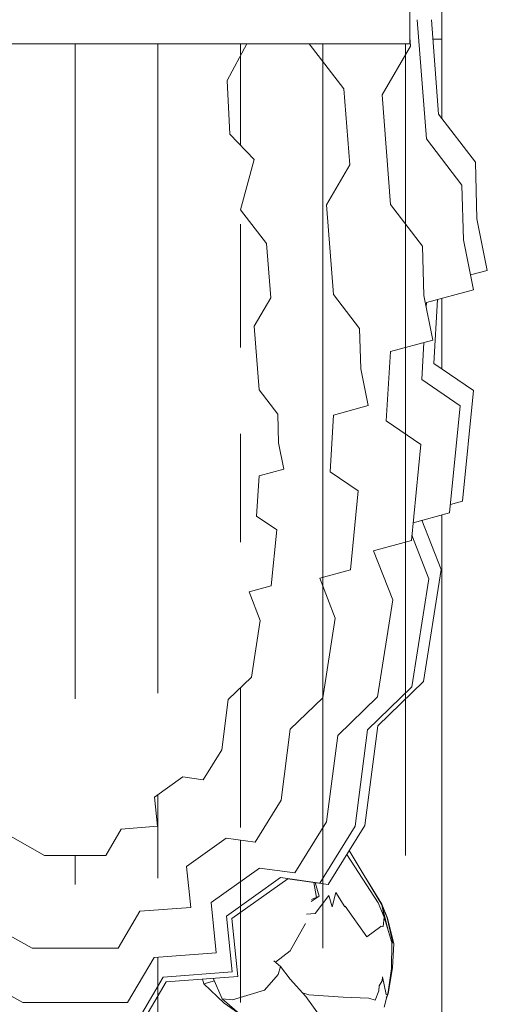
# Model space of a CAD drawing. Extents: x 169645 to 508157, y -5167 to 165945.
# Tile 37 of 130: x 297505 to 298467, y 1161 to 3190. Entities that reach past the tile are written whole.
import ezdxf

# ---------------------------------------------------------------- set-up
doc = ezdxf.new("R2010")
doc.units = 0
doc.header["$MEASUREMENT"] = 0
for name, color, linetype in [('Brise Soleil', 7, 'Continuous'), ('Murs Périphériques', 7, 'Continuous'), ('Plomberie Sanitaire', 7, 'Continuous'), ('Poteaux', 7, 'Continuous')]:
    doc.layers.add(name, color=color, linetype=linetype)

msp = doc.modelspace()

# ---------------------------------------------------------------- linework, layer by layer
at = {"layer": 'Brise Soleil', "linetype": 'Continuous', "lineweight": 20}
for p, q in [((298307.8, 3340), (298307.8, 3140)), ((298307.8, 3140), (296770.4, 3140))]:
    msp.add_line(p, q, dxfattribs=at)
at = {"layer": 'Murs Périphériques', "linetype": 'Continuous', "lineweight": 20}
msp.add_line((298355.2, 3150), (298373.9, 3150), dxfattribs=at)
at = {"layer": 'Plomberie Sanitaire', "linetype": 'Continuous', "lineweight": 20}
for p, q in [((298323.1, 3190), (298342, 2944.6)), ((298352.2, 3190), (298367.2, 2995.3)), ((298307.8, 3153.1), (298309.2, 3135.1)), ((297619, 3140), (297619, 2995.3)), ((297789, 3140), (297789, 2944.6)), ((297972.7, 3139.9), (297931.7, 3064.7)), ((297959, 3140), (297959, 3135.1)), ((297959, 3135.1), (297959, 3117.5)), ((297972.7, 3140), (297972.7, 3139.9)), ((298100.9, 3140), (298172, 3047.7)), ((298129, 3140), (298129, 3047.7)), ((298309.2, 3135.1), (298250.8, 3034.9)), ((298299, 3140), (298299, 3139.9)), ((298299, 3139.9), (298299, 3064.7)), ((297959, 3114.8), (297959, 3034.9)), ((297931.7, 3064.7), (297937.6, 2953.9)), ((298299, 3064.7), (298299, 2953.9)), ((298129, 3047.7), (298129, 2890.6)), ((298172, 3047.7), (298184.3, 2890.6)), ((297959, 3034.9), (297959, 2931.5)), ((298250.8, 3034.9), (298268.2, 2809)), ((297619, 2995.3), (297619, 2896.5)), ((298367.2, 2995.3), (298442.8, 2896.5)), ((297789, 2944.6), (297789, 2849.1)), ((297937.6, 2953.9), (297987.4, 2901.8)), ((298299, 2953.9), (298299, 2901.8)), ((298342, 2944.6), (298415.1, 2849.1)), ((297987.4, 2901.8), (297959.6, 2797.8)), ((298299, 2901.8), (298299, 2797.8)), ((297619, 2896.5), (297619, 2779.5)), ((298129, 2890.6), (298129, 2808.6)), ((298184.3, 2890.6), (298136.5, 2808.6)), ((298442.8, 2896.5), (298445.9, 2779.5)), ((297789, 2849.1), (297789, 2736)), ((298415.1, 2849.1), (298418.1, 2736)), ((298129, 2808.6), (298129, 2623.5)), ((298136.5, 2808.6), (298150.8, 2623.5)), ((298268.2, 2809), (298333.8, 2723.2)), ((297959.6, 2797.8), (298012.7, 2728.8)), ((298299, 2797.8), (298299, 2728.8)), ((297619, 2779.5), (297619, 2673.3)), ((297959, 2768.8), (297959, 2723.2)), ((298445.9, 2779.5), (298467.3, 2673.3)), ((297789, 2736), (297789, 2633.5)), ((297959, 2723.2), (297959, 2621.7)), ((298012.7, 2728.8), (298021.5, 2617)), ((298299, 2728.8), (298299, 2617)), ((298333.8, 2723.2), (298336.6, 2621.7)), ((298418.1, 2736), (298438.8, 2633.5)), ((297619, 2673.3), (297619, 2645.9)), ((298467.3, 2673.3), (298432.7, 2663.9)), ((297619, 2645.9), (297619, 2481.5)), ((297789, 2633.5), (297789, 2607)), ((297959, 2621.7), (297959, 2529.5)), ((298129, 2623.5), (298129, 2553.3)), ((298150.8, 2623.5), (298204.5, 2553.3)), ((298336.6, 2621.7), (298355.2, 2529.5)), ((298438.8, 2633.5), (298342, 2607)), ((297789, 2607), (297789, 2448.1)), ((298021.5, 2617), (297987.4, 2558.6)), ((298299, 2617), (298299, 2558.6)), ((298342, 2607), (298341.4, 2597.6)), ((298365.2, 2613.3), (298357.1, 2481.5)), ((297987.4, 2558.6), (297997.6, 2426.8)), ((298299, 2558.6), (298299, 2426.8)), ((298129, 2553.3), (298129, 2470.1)), ((298204.5, 2553.3), (298206.8, 2470.1)), ((297959, 2529.5), (297959, 2514.2)), ((298355.2, 2529.5), (298268.2, 2505.8)), ((298337, 2524.6), (298332.3, 2448.1)), ((298268.2, 2505.8), (298259.5, 2363.1)), ((297619, 2481.5), (297619, 2425.9)), ((298357.1, 2481.5), (298439, 2425.9)), ((298129, 2470.1), (298129, 2394.6)), ((298206.8, 2470.1), (298222, 2394.6)), ((297789, 2448.1), (297789, 2394.3)), ((298332.3, 2448.1), (298411.4, 2394.3)), ((297619, 2425.9), (297619, 2197.5)), ((297997.6, 2426.8), (298035.9, 2376.8)), ((298299, 2426.8), (298299, 2376.8)), ((298439, 2425.9), (298416.5, 2197.5)), ((298129, 2394.6), (298129, 2375.2)), ((298222, 2394.6), (298150.8, 2375.2)), ((297789, 2394.3), (297789, 2173.7)), ((298035.9, 2376.8), (298037.4, 2317.6)), ((298129, 2375.2), (298129, 2258.3)), ((298150.8, 2375.2), (298143.7, 2258.3)), ((298299, 2376.8), (298299, 2317.6)), ((298411.4, 2394.3), (298389.7, 2173.7)), ((298259.5, 2363.1), (298330.5, 2314.8)), ((297959, 2336.3), (297959, 2314.8)), ((297959, 2314.8), (297959, 2116.7)), ((298037.4, 2317.6), (298048.3, 2263.9)), ((298299, 2317.6), (298299, 2263.9)), ((298330.5, 2314.8), (298311.1, 2116.7)), ((298048.3, 2263.9), (297997.6, 2250)), ((298129, 2258.3), (298129, 2218.8)), ((298143.7, 2258.3), (298201.8, 2218.8)), ((298299, 2263.9), (298299, 2250)), ((297997.6, 2250), (297992.5, 2166.8)), ((298299, 2250), (298299, 2166.8)), ((298129, 2218.8), (298129, 2056.4)), ((298201.8, 2218.8), (298185.9, 2056.4)), ((297619, 2197.5), (297619, 2173.2)), ((298416.5, 2197.5), (298391.4, 2190.7)), ((297619, 2173.2), (297619, 2056.7)), ((297789, 2173.7), (297789, 2150.2)), ((298389.7, 2173.7), (298314.7, 2153.3)), ((297992.5, 2166.8), (298033.9, 2138.7)), ((298299, 2166.8), (298299, 2138.7)), ((298332.9, 2158.2), (298372.2, 2056.7)), ((297789, 2150.2), (297789, 2037.6)), ((298033.9, 2138.7), (298022.6, 2023.1)), ((298299, 2138.7), (298299, 2023.1)), ((297959, 2116.7), (297959, 2113.4)), ((298311.1, 2116.7), (298233.4, 2095.6)), ((298312.1, 2127.3), (298346.8, 2037.6)), ((298233.4, 2095.6), (298272.6, 1994.5)), ((297619, 2056.7), (297619, 1826.3)), ((298185.9, 2056.4), (298122.3, 2039.2)), ((298129, 2056.4), (298129, 2039.2)), ((298372.2, 2056.7), (298336.2, 1826.3)), ((297789, 2037.6), (297789, 1814.9)), ((298122.3, 2039.2), (298154.3, 1956.4)), ((298129, 2039.2), (298129, 1956.4)), ((298346.8, 2037.6), (298312, 1814.9)), ((298022.6, 2023.1), (297977.3, 2010.8)), ((297977.3, 2010.8), (298000.1, 1951.9)), ((298299, 2023.1), (298299, 2010.8)), ((298299, 2010.8), (298299, 1951.9)), ((298272.6, 1994.5), (298241.3, 1794.5)), ((298000.1, 1951.9), (297981.9, 1835.3)), ((298154.3, 1956.4), (298128.8, 1792.6)), ((298129, 1956.4), (298129, 1792.6)), ((298299, 1951.9), (298299, 1835.3)), ((297619, 1826.3), (297619, 1790.2)), ((297981.9, 1835.3), (297934.2, 1788.9)), ((298336.2, 1826.3), (298241.9, 1734.8)), ((298299, 1835.3), (298299, 1788.9)), ((297789, 1814.9), (297789, 1802.2)), ((297959, 1813), (297959, 1794.5)), ((298312, 1814.9), (298221, 1726.4)), ((297934.2, 1788.9), (297920.7, 1685)), ((297959, 1794.5), (297959, 1715.1)), ((298128.8, 1792.6), (298061.8, 1727.5)), ((298129, 1792.6), (298129, 1727.5)), ((298241.3, 1794.5), (298159.5, 1715.1)), ((298299, 1788.9), (298299, 1685)), ((298061.8, 1727.5), (298042.7, 1581.5)), ((298129, 1727.5), (298129, 1581.5)), ((298221, 1726.4), (298195.1, 1528)), ((298241.9, 1734.8), (298215.1, 1529.4)), ((297959, 1715.1), (297959, 1536.9)), ((298159.5, 1715.1), (298136.3, 1536.9)), ((297920.7, 1685), (297882.7, 1623.5)), ((298299, 1685), (298299, 1623.5)), ((297840.4, 1629.4), (297782.1, 1587.8)), ((297882.7, 1623.5), (297840.4, 1629.4)), ((298299, 1623.5), (298299, 1587.8)), ((297782.1, 1587.8), (297788.4, 1527.6)), ((297789, 1592.8), (297789, 1528)), ((298299, 1587.8), (298299, 1527.6)), ((298042.7, 1581.5), (297989.4, 1495.1)), ((298129, 1581.5), (298129, 1495.1)), ((297556, 1467.7), (297449.5, 1527.7)), ((297713.7, 1522), (297682, 1467.7)), ((297788.4, 1527.6), (297713.7, 1522)), ((297789, 1528), (297789, 1420.9)), ((297959, 1536.9), (297959, 1524.9)), ((298136.3, 1536.9), (298071.1, 1431.4)), ((298195.1, 1528), (298122.5, 1410.5)), ((298215.1, 1529.4), (298140.1, 1407.8)), ((298299, 1527.6), (298299, 1522)), ((298299, 1522), (298299, 1467.7)), ((297930, 1503.5), (297848.1, 1445.1)), ((297989.4, 1495.1), (297930, 1503.5)), ((297959, 1499.4), (297959, 1431.4)), ((298129, 1495.1), (298129, 1445.1)), ((297682, 1467.7), (297556, 1467.7)), ((297619, 1467.7), (297619, 1407.8)), ((298178, 1469.2), (298242.8, 1369.8)), ((298179.1, 1471), (298179, 1467.7)), ((298183.1, 1477.6), (298250.2, 1366.1)), ((298183.5, 1478.1), (298185.2, 1474.1)), ((297848.1, 1445.1), (297856.9, 1360.5)), ((297998.7, 1441.6), (297898.7, 1370.3)), ((298071.1, 1431.4), (297998.7, 1441.6)), ((298129, 1445.1), (298129, 1360.5)), ((298041.8, 1421.9), (297930.5, 1342.4)), ((297959, 1431.4), (297959, 1370.3)), ((298122.5, 1410.5), (298041.8, 1421.9)), ((298056.6, 1419.6), (297941.3, 1337.4)), ((298140.1, 1407.8), (298056.6, 1419.6)), ((298115.7, 1381), (298110.5, 1412)), ((298121.6, 1383.7), (298113.1, 1411.6)), ((298250.5, 1367.4), (298220.7, 1415.1)), ((298121.6, 1383.7), (298104.5, 1372.6)), ((298121.6, 1383.7), (298105.7, 1376.5)), ((298112.9, 1347.7), (298141.2, 1385.1)), ((298147.8, 1361.6), (298141.2, 1385.1)), ((298155.4, 1390.9), (298147.8, 1361.6)), ((298155.4, 1390.9), (298174.2, 1361.8)), ((297530.5, 1276.3), (297380.9, 1360.6)), ((297856.9, 1360.5), (297752, 1352.5)), ((297898.7, 1370.3), (297909.4, 1267)), ((297959, 1370.3), (297959, 1267)), ((298129, 1360.5), (298129, 1352.5)), ((298174.5, 1363.3), (298174.2, 1361.8)), ((298219.2, 1299.7), (298174.5, 1363.3)), ((298255.3, 1340.3), (298242.8, 1369.8)), ((298250.2, 1366.1), (298255.1, 1341.3)), ((298250.2, 1366.1), (298261, 1339.3)), ((298250.2, 1366.1), (298263.2, 1313.3)), ((298250.5, 1367.4), (298261.8, 1338.1)), ((297752, 1352.5), (297707.5, 1276.3)), ((297930.5, 1342.4), (297942.5, 1227.5)), ((298095, 1346.4), (298112.9, 1347.7)), ((298129, 1352.5), (298129, 1276.3)), ((298252.9, 1321.4), (298255.3, 1340.3)), ((298254.9, 1341.3), (298255.1, 1341.3)), ((298270.7, 1287.9), (298255.3, 1340.3)), ((298261, 1339.3), (298273.1, 1287.1)), ((297941.3, 1337.4), (297953.7, 1218.4)), ((298093, 1327.5), (298061.5, 1270.9)), ((298247.9, 1321.3), (298219.2, 1299.7)), ((298247.9, 1321.3), (298248.3, 1321.7)), ((298248.3, 1321.7), (298252.6, 1321.2)), ((298252.6, 1321.2), (298252.9, 1321.4)), ((298261.8, 1338.1), (298261.3, 1338.1)), ((298261.8, 1338.1), (298275, 1286.3)), ((298270.3, 1234.3), (298270.7, 1287.9)), ((298272.1, 1236.1), (298275, 1286.3)), ((297511, 1164.3), (297328.4, 1267.2)), ((297707.5, 1276.3), (297530.5, 1276.3)), ((297909.4, 1267), (297781.3, 1257.3)), ((297959, 1267), (297959, 1257.3)), ((298031.1, 1247.6), (298061.5, 1270.9)), ((297781.3, 1257.3), (297727, 1164.3)), ((297789, 1257.9), (297789, 1227.5)), ((297959, 1257.3), (297959, 1164.3)), ((298027.6, 1250.6), (298041.6, 1238.5)), ((298041.6, 1238.5), (298037.2, 1222.2)), ((298041.6, 1238.5), (298061.8, 1212.8)), ((297789, 1227.5), (297789, 1216.7)), ((297942.5, 1227.5), (297799.8, 1216.7)), ((297953.7, 1218.4), (297806.1, 1207.2)), ((298008.8, 1190), (298037.2, 1222.2)), ((298251.6, 1217.6), (298251.2, 1209.1)), ((298251.6, 1217.6), (298259.4, 1181.3)), ((298262.3, 1181.8), (298270.3, 1234.3)), ((298263.6, 1183), (298272.1, 1236.1)), ((297799.8, 1216.7), (297739.3, 1113)), ((297806.1, 1207.2), (297743.5, 1100)), ((297789, 1216.7), (297789, 1113)), ((297881, 1212.9), (297883.9, 1203.3)), ((297905.7, 1209), (297883.9, 1203.3)), ((297883.9, 1203.3), (297925.4, 1163.4)), ((297921.5, 1172.3), (297903.3, 1214.6)), ((298061.8, 1212.8), (298093.8, 1176.7)), ((298244.4, 1188.8), (298244.8, 1199.2)), ((298251.2, 1209.1), (298244.8, 1199.2)), ((297942.6, 1169.8), (298008.8, 1190)), ((298087.1, 1184.2), (298100.2, 1180.6)), ((298100.2, 1180.6), (298170.8, 1175.3)), ((298236.7, 1169), (298244.4, 1188.8)), ((298259.4, 1174.7), (298262.3, 1181.8)), ((298259.6, 1181.3), (298259.4, 1181.3)), ((298262.2, 1181.6), (298259.6, 1181.3)), ((298263.6, 1183), (298260.2, 1173.1)), ((298262.3, 1181.8), (298262.2, 1181.6)), ((298262.3, 1181.9), (298262.3, 1181.8)), ((298262.8, 1184.2), (298262.7, 1184.5)), ((298262.9, 1184), (298262.8, 1184.2)), ((298262.9, 1184), (298263.6, 1183)), ((297727, 1164.3), (297511, 1164.3)), ((297921.5, 1172.3), (297942.6, 1169.8)), ((297921.5, 1172.3), (297961.9, 1137.1)), ((297925.4, 1163.4), (297959.7, 1139)), ((298093.8, 1176.7), (298145.6, 1104.7)), ((298170.8, 1175.3), (298223.4, 1173.6)), ((298236.7, 1169), (298223.4, 1173.6)), ((298254.8, 1155), (298260.2, 1173.1))]:
    msp.add_line(p, q, dxfattribs=at)
at = {"layer": 'Poteaux', "linetype": 'Continuous', "lineweight": 20}
for p, q in [((298373.9, 2986.6), (298373.9, 3284.2)), ((298373.9, 2470.1), (298373.9, 2615.7)), ((298373.9, -20), (298373.9, 2169.3))]:
    msp.add_line(p, q, dxfattribs=at)

doc.saveas('drawing.dxf')
